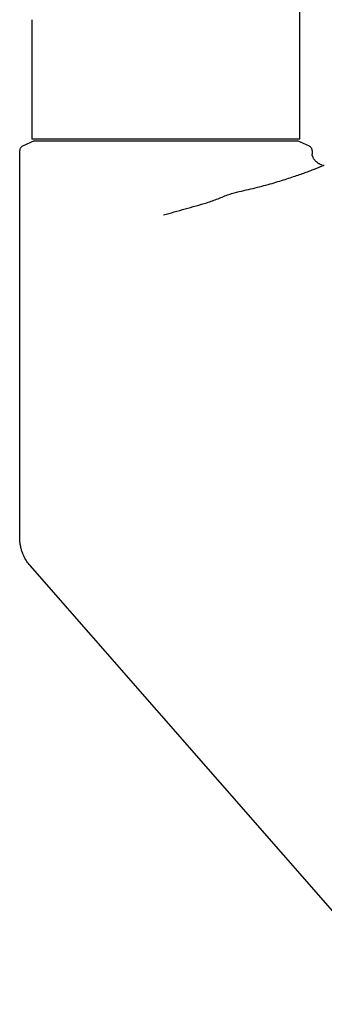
# Model space of a CAD drawing. Header units: millimetres. Extents: x 8 to 837, y 12 to 838.
# Tile 23 of 27: x 555 to 580, y 557 to 638. Entities that reach past the tile are written whole.
import ezdxf

# ---------------------------------------------------------------- set-up
doc = ezdxf.new("R2010")
doc.units = ezdxf.units.MM

msp = doc.modelspace()

# ---------------------------------------------------------------- linework, layer by layer
at = {"color": 7, "linetype": 'Continuous', "lineweight": 30}
for p, q in [((577.861, 628.155), (577.861, 789.105)), ((555.861, 637.957), (555.861, 628.155)), ((577.861, 628.155), (555.861, 628.155)), ((556.061, 628.022), (555.093, 627.571)), ((578.63, 627.571), (577.661, 628.022)), ((554.861, 595.457), (554.861, 627.208)), ((578.861, 627.208), (578.861, 626.922)), ((587.221, 557.122), (555.714, 593.147))]:
    msp.add_line(p, q, dxfattribs=at)
for points in [[(555.092, 627.57), (555.059, 627.551), (554.993, 627.514), (554.92, 627.425), (554.871, 627.321), (554.864, 627.246), (554.861, 627.208)], [(578.861, 627.208), (578.858, 627.246), (578.852, 627.321), (578.803, 627.425), (578.729, 627.514), (578.663, 627.551), (578.63, 627.57)]]:
    msp.add_open_spline(points, degree=3, dxfattribs=at)
for points, knots in [([(556.061, 628.022), (556.07, 628.022), (556.087, 628.022), (556.245, 628.022), (556.499, 628.022), (556.856, 628.022), (557.302, 628.022), (557.834, 628.022), (558.451, 628.022), (559.148, 628.022), (559.916, 628.022), (560.749, 628.022), (561.645, 628.022), (562.596, 628.022), (563.586, 628.022), (564.6, 628.022), (565.63, 628.022), (566.324, 628.022), (566.672, 628.022)], [0, 0, 0, 0, 0.062449, 0.124604, 0.187084, 0.250496, 0.313507, 0.375742, 0.43779, 0.500245, 0.56256, 0.624587, 0.686923, 0.750158, 0.813497, 0.875846, 0.937809, 1, 1, 1, 1]), ([(566.672, 628.022), (567.027, 628.022), (567.737, 628.022), (568.795, 628.022), (569.84, 628.022), (570.863, 628.022), (571.847, 628.022), (572.776, 628.022), (573.642, 628.022), (574.44, 628.022), (575.166, 628.022), (575.809, 628.022), (576.365, 628.022), (576.831, 628.022), (577.204, 628.022), (577.47, 628.022), (577.634, 628.022), (577.652, 628.022), (577.661, 628.022)], [0, 0, 0, 0, 0.062137, 0.124062, 0.186417, 0.249836, 0.313065, 0.375382, 0.437404, 0.499758, 0.562144, 0.624162, 0.686433, 0.749575, 0.813028, 0.87549, 0.937598, 1, 1, 1, 1]), ([(578.885, 626.756), (578.881, 626.774), (578.871, 626.813), (578.863, 626.867), (578.861, 626.904), (578.861, 626.923)], [0, 0, 0, 0, 0.305473, 0.646068, 1, 1, 1, 1]), ([(578.886, 626.756), (578.888, 626.749), (578.895, 626.716), (578.919, 626.66), (578.954, 626.588), (578.997, 626.519), (579.049, 626.449), (579.11, 626.378), (579.182, 626.309), (579.26, 626.246), (579.343, 626.188), (579.431, 626.137), (579.522, 626.095), (579.593, 626.067), (579.634, 626.057), (579.641, 626.055)], [0, 0, 0, 0, 0.021022, 0.094461, 0.168665, 0.244893, 0.321672, 0.413447, 0.5059, 0.600314, 0.695348, 0.788645, 0.882595, 0.978933, 1, 1, 1, 1]), ([(572.879, 623.848), (573.135, 623.905), (573.647, 624.019), (574.378, 624.197), (575.079, 624.382), (575.74, 624.569), (576.361, 624.756), (576.938, 624.939), (577.47, 625.117), (577.955, 625.287), (578.391, 625.445), (578.774, 625.59), (579.104, 625.719), (579.378, 625.829), (579.595, 625.918), (579.749, 625.981), (579.84, 626.018), (579.85, 626.02), (579.854, 626.02)], [0, 0, 0, 0, 0.063135, 0.126398, 0.189719, 0.253084, 0.316501, 0.379964, 0.44346, 0.506971, 0.570483, 0.633988, 0.697491, 0.761014, 0.8246, 0.888324, 0.952289, 1, 1, 1, 1]), ([(570.223, 622.935), (570.377, 622.985), (570.685, 623.085), (571.137, 623.26), (571.582, 623.442), (572.02, 623.612), (572.455, 623.748), (572.737, 623.815), (572.879, 623.848)], [0, 0, 0, 0, 0.16717, 0.334625, 0.502019, 0.668447, 0.833971, 1, 1, 1, 1]), ([(566.649, 621.924), (566.947, 622.009), (567.543, 622.178), (568.439, 622.422), (569.334, 622.668), (569.927, 622.846), (570.223, 622.935)], [0, 0, 0, 0, 0.25034, 0.500404, 0.750272, 1, 1, 1, 1]), ([(555.714, 593.147), (555.668, 593.202), (555.576, 593.311), (555.452, 593.485), (555.338, 593.666), (555.236, 593.854), (555.145, 594.049), (555.075, 594.229), (555.021, 594.391), (554.98, 594.534), (554.945, 594.679), (554.915, 594.825), (554.892, 594.975), (554.875, 595.126), (554.865, 595.278), (554.861, 595.389), (554.861, 595.449), (554.861, 595.457)], [0, 0, 0, 0, 0.084985, 0.170317, 0.254721, 0.339454, 0.425186, 0.51125, 0.570058, 0.628865, 0.687828, 0.747566, 0.80741, 0.867896, 0.928706, 0.989624, 1, 1, 1, 1])]:
    msp.add_open_spline(points, degree=3, knots=knots, dxfattribs=at)

doc.saveas('drawing.dxf')
